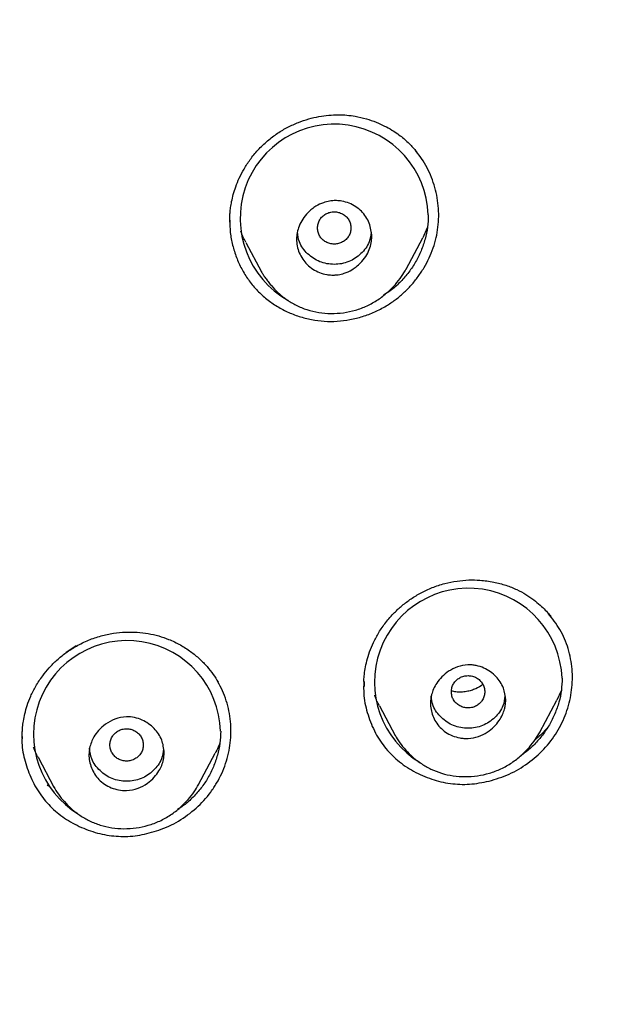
# Model space of a CAD drawing. Header units: millimetres. Extents: x 8 to 1894, y 12 to 2738.
# Tile 89 of 158: x 716 to 730, y 1859 to 1883. Entities that reach past the tile are written whole.
import ezdxf

# ---------------------------------------------------------------- set-up
doc = ezdxf.new("R2010")
doc.units = ezdxf.units.MM

msp = doc.modelspace()

# ---------------------------------------------------------------- linework, layer by layer
at = {"color": 7, "linetype": 'Continuous', "lineweight": 30}
for p, q in [((720.601, 1877.806), (720.601, 1877.797)), ((720.602, 1877.797), (720.603, 1877.782)), ((725.325, 1877.638), (725.216, 1877.405)), ((724.816, 1876.653), (725.217, 1877.405)), ((720.985, 1877.294), (721.362, 1876.587)), ((721.364, 1876.588), (721.359, 1876.597)), ((716.933, 1867.654), (716.693, 1867.491)), ((723.813, 1866.8), (723.814, 1866.679)), ((723.805, 1866.689), (723.805, 1866.677)), ((728.526, 1866.575), (728.421, 1866.352)), ((728.016, 1865.589), (728.423, 1866.351)), ((724.179, 1866.217), (724.556, 1865.509)), ((715.641, 1865.483), (715.641, 1865.474)), ((728.019, 1865.597), (728.015, 1865.59)), ((716.018, 1864.988), (716.397, 1864.277)), ((719.856, 1864.334), (720.256, 1865.084)), ((716.266, 1864.295), (716.238, 1864.325))]:
    msp.add_line(p, q, dxfattribs=at)
for centre, radius, start, end in [((723.101, 1877.869), 2.25, 2.0733, 240.6376), ((726.307, 1866.784), 2.244, 2.4629, 239.0261), ((718.148, 1865.54), 2.237, 1.8008, 238.9228)]:
    msp.add_arc(centre, radius, start, end, dxfattribs=at)
for points, knots in [([(746.132, 1815.757), (746.593, 1816.986), (747.512, 1819.43), (748.495, 1823.2), (749.27, 1826.981), (749.853, 1830.774), (750.34, 1834.96), (750.695, 1839.539), (750.905, 1844.504), (751, 1850.051), (750.99, 1856.181), (750.978, 1862.911), (750.875, 1869.659), (750.555, 1876.437), (750.011, 1882.093), (749.341, 1886.616), (748.676, 1890.014), (747.796, 1893.398), (746.641, 1896.743), (745.224, 1899.819), (743.546, 1902.583), (741.653, 1904.998), (739.443, 1907.143), (737.004, 1908.998), (734.422, 1910.596), (731.301, 1912.198), (727.614, 1913.72), (723.365, 1915.089), (719.049, 1916.171), (714.683, 1916.999), (710.282, 1917.567), (705.871, 1917.891), (701.478, 1918.018), (697.107, 1918.029), (692.736, 1918.017), (688.344, 1917.889), (683.933, 1917.567), (679.531, 1917), (675.166, 1916.172), (670.85, 1915.09), (666.6, 1913.72), (662.914, 1912.199), (659.793, 1910.597), (657.21, 1908.999), (654.772, 1907.144), (652.562, 1904.999), (650.668, 1902.583), (648.991, 1899.82), (647.573, 1896.743), (646.418, 1893.398), (645.539, 1890.015), (644.873, 1886.617), (644.203, 1882.094), (643.659, 1876.438), (643.34, 1869.66), (643.237, 1862.911), (643.225, 1856.181), (643.214, 1849.6), (643.338, 1843.147), (643.685, 1836.823), (644.263, 1831.363), (644.982, 1826.779), (645.752, 1823.066), (646.726, 1819.364), (647.629, 1816.964), (648.083, 1815.757)], [0, 0, 0, 0, 0.01422, 0.028301, 0.042283, 0.056188, 0.070046, 0.088148, 0.106186, 0.124159, 0.148558, 0.172923, 0.197399, 0.221993, 0.24671, 0.259145, 0.27167, 0.284302, 0.297067, 0.309991, 0.320883, 0.3319, 0.342924, 0.353811, 0.364567, 0.375221, 0.391058, 0.40678, 0.422432, 0.438055, 0.453668, 0.469227, 0.484683, 0.500001, 0.515318, 0.530774, 0.546334, 0.561944, 0.577571, 0.59322, 0.608942, 0.624779, 0.635434, 0.646191, 0.657076, 0.668103, 0.679114, 0.690014, 0.702933, 0.7157, 0.728331, 0.740856, 0.753291, 0.778008, 0.802602, 0.827078, 0.851444, 0.875842, 0.898728, 0.921719, 0.944802, 0.958463, 0.9722, 0.986034, 1, 1, 1, 1]), ([(744.739, 1815.879), (745.115, 1816.867), (745.867, 1818.84), (746.729, 1821.881), (747.443, 1824.951), (748.014, 1828.045), (748.474, 1831.154), (748.907, 1834.867), (749.256, 1839.185), (749.479, 1844.107), (749.58, 1849.251), (749.585, 1854.616), (749.57, 1860.206), (749.512, 1865.798), (749.34, 1871.395), (748.985, 1876.991), (748.481, 1881.644), (747.916, 1885.349), (747.389, 1888.116), (746.731, 1890.86), (745.916, 1893.569), (744.909, 1896.22), (743.78, 1898.572), (742.562, 1900.615), (741.314, 1902.363), (739.899, 1903.989), (738.155, 1905.637), (736.053, 1907.245), (733.602, 1908.777), (730.864, 1910.199), (727.851, 1911.495), (724.575, 1912.652), (721.236, 1913.618), (717.85, 1914.414), (714.145, 1915.105), (710.119, 1915.633), (705.784, 1915.961), (701.445, 1916.093), (697.108, 1916.106), (692.771, 1916.091), (688.43, 1915.958), (684.095, 1915.634), (680.069, 1915.105), (676.364, 1914.415), (672.979, 1913.618), (669.64, 1912.651), (666.364, 1911.494), (663.349, 1910.2), (660.612, 1908.777), (658.162, 1907.245), (656.061, 1905.636), (654.316, 1903.989), (652.903, 1902.362), (651.652, 1900.616), (650.437, 1898.572), (649.307, 1896.22), (648.299, 1893.569), (647.485, 1890.86), (646.827, 1888.116), (646.299, 1885.35), (645.734, 1881.644), (645.231, 1876.992), (644.876, 1871.395), (644.703, 1865.798), (644.645, 1860.206), (644.63, 1854.617), (644.636, 1849.326), (644.73, 1844.331), (644.934, 1839.633), (645.293, 1834.941), (645.773, 1830.841), (646.323, 1827.337), (646.885, 1824.423), (647.579, 1821.533), (648.408, 1818.67), (649.119, 1816.81), (649.475, 1815.879)], [0, 0, 0, 0, 0.011709, 0.0234, 0.035079, 0.046745, 0.058401, 0.070053, 0.08835, 0.106637, 0.124908, 0.145647, 0.166375, 0.187119, 0.207887, 0.228673, 0.249479, 0.259892, 0.270315, 0.28075, 0.291198, 0.301658, 0.31213, 0.319994, 0.327864, 0.335737, 0.343609, 0.354092, 0.364563, 0.37502, 0.38755, 0.400066, 0.41258, 0.425091, 0.437599, 0.45323, 0.468841, 0.484431, 0.499999, 0.515569, 0.531166, 0.546782, 0.562408, 0.574915, 0.587424, 0.599934, 0.612454, 0.624987, 0.635443, 0.645912, 0.656393, 0.664263, 0.672136, 0.680006, 0.687871, 0.698343, 0.708803, 0.71925, 0.729685, 0.740108, 0.750521, 0.771326, 0.792113, 0.81288, 0.833624, 0.854353, 0.875091, 0.892532, 0.909986, 0.927451, 0.944927, 0.955919, 0.966921, 0.977933, 0.988958, 1, 1, 1, 1]), ([(721.507, 1879.723), (721.586, 1879.785), (721.739, 1879.906), (721.988, 1880.05), (722.238, 1880.163), (722.487, 1880.247), (722.73, 1880.304), (722.965, 1880.336), (723.188, 1880.347), (723.399, 1880.338), (723.626, 1880.308), (723.861, 1880.254), (724.097, 1880.173), (724.299, 1880.081), (724.47, 1879.986), (724.612, 1879.893), (724.77, 1879.773), (724.941, 1879.617), (725.052, 1879.479), (725.107, 1879.412)], [0, 0, 0, 0, 0.072808, 0.142775, 0.209856, 0.273972, 0.335058, 0.393078, 0.448034, 0.499962, 0.548954, 0.617079, 0.678763, 0.733949, 0.7826, 0.824696, 0.861105, 0.931241, 1, 1, 1, 1]), ([(720.601, 1877.779), (720.601, 1877.796), (720.601, 1877.836), (720.603, 1877.911), (720.609, 1878.009), (720.623, 1878.132), (720.647, 1878.277), (720.687, 1878.445), (720.746, 1878.632), (720.83, 1878.837), (720.943, 1879.055), (721.091, 1879.282), (721.276, 1879.512), (721.428, 1879.651), (721.507, 1879.723)], [0, 0, 0, 0, 0.023579, 0.057948, 0.103214, 0.15948, 0.226686, 0.304653, 0.393377, 0.492877, 0.603188, 0.724377, 0.856564, 1, 1, 1, 1]), ([(724.343, 1875.776), (724.416, 1875.823), (724.562, 1875.916), (724.761, 1876.084), (724.944, 1876.27), (725.108, 1876.472), (725.251, 1876.69), (725.372, 1876.919), (725.469, 1877.159), (725.541, 1877.406), (725.585, 1877.658), (725.602, 1877.913), (725.591, 1878.168), (725.555, 1878.421), (725.493, 1878.668), (725.405, 1878.908), (725.293, 1879.136), (725.172, 1879.332), (725.08, 1879.443), (725.041, 1879.489)], [0, 0, 0, 0, 0.05976, 0.119612, 0.17957, 0.239596, 0.299625, 0.359588, 0.419429, 0.479131, 0.53875, 0.598394, 0.65812, 0.717936, 0.777826, 0.837768, 0.897756, 0.957821, 1, 1, 1, 1]), ([(724, 1877.432), (723.997, 1877.382), (723.991, 1877.276), (723.942, 1877.115), (723.856, 1876.952), (723.746, 1876.815), (723.631, 1876.712), (723.502, 1876.624), (723.357, 1876.557), (723.213, 1876.522), (723.113, 1876.513), (723.042, 1876.513), (722.981, 1876.517), (722.881, 1876.531), (722.746, 1876.569), (722.587, 1876.65), (722.406, 1876.794), (722.245, 1877.036), (722.189, 1877.313), (722.211, 1877.531), (722.259, 1877.692), (722.345, 1877.855), (722.452, 1877.989), (722.563, 1878.088), (722.685, 1878.174), (722.826, 1878.243), (722.975, 1878.282), (723.081, 1878.293), (723.158, 1878.292), (723.22, 1878.288), (723.321, 1878.274), (723.458, 1878.235), (723.618, 1878.153), (723.754, 1878.042), (723.862, 1877.908), (723.969, 1877.71), (723.988, 1877.542), (724, 1877.432)], [0, 0, 0, 0, 0.026921, 0.056593, 0.089295, 0.124984, 0.149349, 0.171151, 0.207342, 0.233416, 0.249764, 0.260738, 0.271602, 0.282409, 0.314746, 0.346547, 0.378079, 0.439704, 0.500178, 0.52716, 0.556717, 0.589386, 0.624784, 0.647563, 0.668221, 0.703478, 0.730542, 0.749447, 0.760539, 0.771581, 0.782628, 0.8153, 0.847468, 0.878906, 0.910034, 0.940519, 1, 1, 1, 1]), ([(722.7, 1877.638), (722.703, 1877.605), (722.708, 1877.537), (722.75, 1877.443), (722.814, 1877.362), (722.898, 1877.301), (722.996, 1877.262), (723.1, 1877.248), (723.205, 1877.262), (723.302, 1877.301), (723.386, 1877.363), (723.45, 1877.444), (723.49, 1877.538), (723.505, 1877.639), (723.49, 1877.74), (723.45, 1877.834), (723.386, 1877.916), (723.302, 1877.977), (723.204, 1878.016), (723.1, 1878.03), (722.995, 1878.016), (722.898, 1877.977), (722.813, 1877.915), (722.75, 1877.834), (722.708, 1877.74), (722.703, 1877.672), (722.7, 1877.638)], [0, 0, 0, 0, 0.041659, 0.083341, 0.125, 0.166659, 0.208341, 0.25, 0.291659, 0.333341, 0.375, 0.416659, 0.458341, 0.5, 0.541659, 0.583341, 0.625, 0.666659, 0.708341, 0.75, 0.791659, 0.833341, 0.875, 0.916659, 0.958341, 1, 1, 1, 1]), ([(725.349, 1877.95), (725.345, 1877.853), (725.338, 1877.659), (725.277, 1877.371), (725.181, 1877.092), (725.051, 1876.825), (724.889, 1876.579), (724.696, 1876.356), (724.493, 1876.169), (724.345, 1876.072), (724.28, 1876.029)], [0, 0, 0, 0, 0.12786, 0.255733, 0.385908, 0.514891, 0.642377, 0.770555, 0.898095, 1, 1, 1, 1]), ([(720.601, 1877.825), (720.603, 1877.727), (720.608, 1877.525), (720.665, 1877.227), (720.755, 1876.934), (720.882, 1876.657), (721.042, 1876.399), (721.234, 1876.163), (721.456, 1875.955), (721.704, 1875.777), (721.973, 1875.631), (722.259, 1875.519), (722.556, 1875.443), (722.861, 1875.404), (723.17, 1875.404), (723.478, 1875.442), (723.779, 1875.517), (724.071, 1875.626), (724.252, 1875.726), (724.343, 1875.776)], [0, 0, 0, 0, 0.0568, 0.11626, 0.175609, 0.234212, 0.292993, 0.351949, 0.410488, 0.469605, 0.528875, 0.587523, 0.646445, 0.70548, 0.76408, 0.823177, 0.882224, 0.940881, 1, 1, 1, 1]), ([(720.989, 1877.296), (720.964, 1877.341), (720.915, 1877.424), (720.885, 1877.515), (720.87, 1877.558)], [0, 0, 0, 0, 0.52985, 1, 1, 1, 1]), ([(723.979, 1877.536), (723.97, 1877.458), (723.947, 1877.265), (723.748, 1877.011), (723.457, 1876.81), (723.101, 1876.749), (722.745, 1876.809), (722.452, 1877.01), (722.253, 1877.266), (722.229, 1877.46), (722.219, 1877.541)], [0, 0, 0, 0, 0.093481, 0.228461, 0.363702, 0.498733, 0.63402, 0.76891, 0.904432, 1, 1, 1, 1]), ([(721.357, 1876.597), (721.371, 1876.571), (721.401, 1876.519), (721.455, 1876.438), (721.518, 1876.353), (721.617, 1876.233), (721.759, 1876.084), (721.96, 1875.923), (722.191, 1875.785), (722.449, 1875.678), (722.73, 1875.611), (723.023, 1875.587), (723.32, 1875.606), (723.61, 1875.667), (723.888, 1875.771), (724.145, 1875.916), (724.371, 1876.09), (724.558, 1876.28), (724.708, 1876.468), (724.783, 1876.598), (724.819, 1876.659)], [0, 0, 0, 0, 0.021058, 0.043799, 0.068458, 0.095261, 0.154145, 0.21588, 0.279905, 0.345964, 0.41443, 0.484266, 0.554116, 0.623823, 0.693314, 0.762581, 0.830987, 0.893665, 0.949905, 1, 1, 1, 1]), ([(725.442, 1869.042), (725.541, 1869.078), (725.735, 1869.147), (726.03, 1869.204), (726.312, 1869.23), (726.607, 1869.224), (726.906, 1869.184), (727.2, 1869.106), (727.458, 1869.003), (727.679, 1868.884), (727.864, 1868.757), (728.017, 1868.631), (728.141, 1868.511), (728.226, 1868.419), (728.268, 1868.366), (728.279, 1868.352)], [0, 0, 0, 0, 0.098718, 0.192632, 0.281858, 0.366422, 0.471906, 0.569173, 0.658333, 0.739252, 0.811959, 0.876557, 0.933091, 0.981586, 1, 1, 1, 1]), ([(723.806, 1866.797), (723.809, 1866.842), (723.815, 1866.943), (723.838, 1867.109), (723.879, 1867.302), (723.944, 1867.513), (724.038, 1867.74), (724.166, 1867.977), (724.332, 1868.218), (724.522, 1868.434), (724.726, 1868.621), (724.939, 1868.781), (725.178, 1868.927), (725.352, 1869.003), (725.442, 1869.042)], [0, 0, 0, 0, 0.046567, 0.1066054, 0.1744905, 0.2503353, 0.3343142, 0.4262726, 0.5254413, 0.6320188, 0.7170286, 0.8065506, 0.9007866, 1, 1, 1, 1]), ([(726.861, 1864.433), (727.024, 1864.487), (727.349, 1864.595), (727.787, 1864.872), (728.167, 1865.219), (728.47, 1865.635), (728.681, 1866.1), (728.793, 1866.595), (728.804, 1867.098), (728.709, 1867.589), (728.515, 1868.047), (728.312, 1868.304), (728.212, 1868.431)], [0, 0, 0, 0, 0.100753, 0.201066, 0.301133, 0.401226, 0.50136, 0.601368, 0.701389, 0.801695, 0.901998, 1, 1, 1, 1]), ([(716.935, 1867.647), (717.032, 1867.697), (717.221, 1867.794), (717.52, 1867.892), (717.816, 1867.956), (718.106, 1867.984), (718.386, 1867.981), (718.653, 1867.949), (718.904, 1867.892), (719.162, 1867.803), (719.419, 1867.68), (719.666, 1867.522), (719.878, 1867.347), (720.058, 1867.163), (720.207, 1866.976), (720.287, 1866.845), (720.325, 1866.782)], [0, 0, 0, 0, 0.082172, 0.161547, 0.23822, 0.312221, 0.383568, 0.452304, 0.518507, 0.582194, 0.663021, 0.739307, 0.811104, 0.878451, 0.941396, 1, 1, 1, 1]), ([(715.64, 1865.448), (715.64, 1865.467), (715.64, 1865.515), (715.642, 1865.602), (715.65, 1865.719), (715.669, 1865.864), (715.703, 1866.037), (715.759, 1866.236), (715.844, 1866.457), (715.966, 1866.696), (716.116, 1866.923), (716.286, 1867.131), (716.472, 1867.317), (716.687, 1867.496), (716.851, 1867.596), (716.935, 1867.647)], [0, 0, 0, 0, 0.022677, 0.056284, 0.100865, 0.156437, 0.223006, 0.300592, 0.389281, 0.48919, 0.600353, 0.691087, 0.788016, 0.891018, 1, 1, 1, 1]), ([(727.2, 1866.352), (727.199, 1866.332), (727.198, 1866.287), (727.189, 1866.216), (727.168, 1866.12), (727.123, 1865.999), (727.042, 1865.856), (726.921, 1865.711), (726.757, 1865.578), (726.547, 1865.473), (726.352, 1865.435), (726.202, 1865.437), (726.074, 1865.453), (725.923, 1865.498), (725.762, 1865.584), (725.586, 1865.733), (725.44, 1865.967), (725.396, 1866.2), (725.402, 1866.346), (725.41, 1866.415), (725.431, 1866.509), (725.474, 1866.629), (725.553, 1866.772), (725.673, 1866.918), (725.837, 1867.054), (726.049, 1867.161), (726.246, 1867.2), (726.398, 1867.197), (726.528, 1867.178), (726.679, 1867.128), (726.838, 1867.036), (727.008, 1866.886), (727.164, 1866.661), (727.188, 1866.452), (727.2, 1866.352)], [0, 0, 0, 0, 0.011178, 0.024116, 0.038819, 0.063937, 0.093208, 0.12638, 0.163706, 0.204996, 0.250087, 0.267946, 0.285421, 0.319702, 0.352731, 0.384667, 0.444992, 0.501153, 0.511811, 0.524329, 0.538572, 0.563377, 0.592555, 0.625765, 0.66326, 0.704953, 0.750714, 0.768811, 0.786717, 0.821249, 0.854537, 0.886328, 0.945845, 1, 1, 1, 1]), ([(718.904, 1863.244), (718.986, 1863.275), (719.149, 1863.337), (719.457, 1863.502), (719.809, 1863.76), (720.102, 1864.082), (720.293, 1864.369), (720.413, 1864.598), (720.508, 1864.837), (720.599, 1865.166), (720.648, 1865.59), (720.608, 1866.015), (720.523, 1866.342), (720.436, 1866.577), (720.357, 1866.721), (720.319, 1866.791)], [0, 0, 0, 0, 0.059334, 0.118528, 0.236546, 0.354351, 0.413278, 0.472234, 0.531167, 0.590033, 0.707666, 0.82557, 0.88478, 0.944208, 1, 1, 1, 1]), ([(723.806, 1866.797), (723.803, 1866.684), (723.797, 1866.413), (723.897, 1865.995), (724.07, 1865.566), (724.325, 1865.185), (724.653, 1864.866), (725.045, 1864.616), (725.475, 1864.435), (725.93, 1864.341), (726.398, 1864.333), (726.705, 1864.399), (726.861, 1864.433)], [0, 0, 0, 0, 0.075418, 0.179746, 0.284597, 0.385259, 0.48569, 0.589871, 0.694703, 0.795509, 0.896029, 1, 1, 1, 1]), ([(725.9, 1866.553), (725.903, 1866.519), (725.908, 1866.451), (725.95, 1866.357), (726.014, 1866.276), (726.098, 1866.215), (726.195, 1866.176), (726.3, 1866.162), (726.405, 1866.176), (726.502, 1866.215), (726.586, 1866.277), (726.65, 1866.358), (726.69, 1866.452), (726.705, 1866.553), (726.69, 1866.654), (726.65, 1866.748), (726.586, 1866.83), (726.501, 1866.891), (726.404, 1866.93), (726.299, 1866.944), (726.195, 1866.93), (726.097, 1866.891), (726.013, 1866.829), (725.95, 1866.748), (725.908, 1866.654), (725.902, 1866.586), (725.9, 1866.553)], [0, 0, 0, 0, 0.041659, 0.083341, 0.125, 0.166659, 0.208341, 0.25, 0.291659, 0.333341, 0.375, 0.416659, 0.458341, 0.5, 0.541659, 0.583341, 0.625, 0.666659, 0.708341, 0.75, 0.791659, 0.833341, 0.875, 0.916659, 0.958341, 1, 1, 1, 1]), ([(728.549, 1866.881), (728.545, 1866.785), (728.538, 1866.592), (728.477, 1866.305), (728.38, 1866.027), (728.249, 1865.762), (728.086, 1865.516), (727.891, 1865.295), (727.716, 1865.13), (727.599, 1865.053), (727.563, 1865.029)], [0, 0, 0, 0, 0.134136, 0.268272, 0.40486, 0.540077, 0.673796, 0.808352, 0.941969, 1, 1, 1, 1]), ([(726.655, 1866.724), (726.599, 1866.689), (726.511, 1866.633), (726.375, 1866.584), (726.26, 1866.556), (726.136, 1866.543), (726.015, 1866.546), (725.938, 1866.563), (725.902, 1866.571)], [0, 0, 0, 0, 0.244538, 0.386185, 0.533772, 0.690154, 0.857003, 1, 1, 1, 1]), ([(724.183, 1866.219), (724.162, 1866.256), (724.115, 1866.335), (724.085, 1866.422), (724.069, 1866.469)], [0, 0, 0, 0, 0.465256, 1, 1, 1, 1]), ([(727.18, 1866.454), (727.17, 1866.374), (727.147, 1866.18), (726.948, 1865.925), (726.656, 1865.724), (726.3, 1865.663), (725.944, 1865.723), (725.652, 1865.924), (725.453, 1866.179), (725.429, 1866.373), (725.42, 1866.452)], [0, 0, 0, 0, 0.094854, 0.229779, 0.364968, 0.499945, 0.635178, 0.77001, 0.905476, 1, 1, 1, 1]), ([(719.036, 1865.1), (719.032, 1865.043), (719.022, 1864.892), (718.935, 1864.688), (718.796, 1864.501), (718.63, 1864.353), (718.406, 1864.233), (718.166, 1864.184), (717.946, 1864.203), (717.767, 1864.255), (717.607, 1864.341), (717.429, 1864.489), (717.278, 1864.726), (717.225, 1864.997), (717.252, 1865.251), (717.331, 1865.451), (717.468, 1865.64), (717.634, 1865.791), (717.86, 1865.914), (718.105, 1865.965), (718.328, 1865.944), (718.562, 1865.867), (718.803, 1865.695), (718.997, 1865.416), (719.023, 1865.203), (719.036, 1865.1)], [0, 0, 0, 0, 0.030626, 0.082171, 0.11616, 0.155513, 0.200195, 0.250018, 0.28421, 0.317735, 0.350318, 0.382175, 0.443209, 0.501277, 0.530129, 0.581117, 0.615047, 0.654763, 0.700053, 0.750802, 0.78559, 0.819337, 0.883551, 0.943815, 1, 1, 1, 1]), ([(717.736, 1865.284), (717.739, 1865.25), (717.744, 1865.183), (717.786, 1865.089), (717.85, 1865.007), (717.934, 1864.946), (718.031, 1864.907), (718.136, 1864.893), (718.241, 1864.907), (718.338, 1864.946), (718.422, 1865.008), (718.486, 1865.089), (718.526, 1865.183), (718.541, 1865.284), (718.526, 1865.385), (718.486, 1865.479), (718.422, 1865.561), (718.338, 1865.622), (718.24, 1865.661), (718.135, 1865.675), (718.031, 1865.661), (717.933, 1865.622), (717.849, 1865.56), (717.786, 1865.479), (717.744, 1865.385), (717.739, 1865.317), (717.736, 1865.284)], [0, 0, 0, 0, 0.041659, 0.083341, 0.125, 0.166659, 0.208341, 0.25, 0.291659, 0.333341, 0.375, 0.416659, 0.458341, 0.5, 0.541659, 0.583341, 0.625, 0.666659, 0.708341, 0.75, 0.791659, 0.833341, 0.875, 0.916659, 0.958341, 1, 1, 1, 1]), ([(728.207, 1865.71), (728.172, 1865.668), (728.083, 1865.56), (727.975, 1865.47), (727.908, 1865.415)], [0, 0, 0, 0, 0.3887983, 1, 1, 1, 1]), ([(715.639, 1865.484), (715.637, 1865.451), (715.623, 1865.271), (715.687, 1864.938), (715.83, 1864.508), (716.052, 1864.111), (716.341, 1863.768), (716.697, 1863.489), (717.105, 1863.279), (717.544, 1863.138), (717.998, 1863.083), (718.458, 1863.112), (718.754, 1863.199), (718.904, 1863.244)], [0, 0, 0, 0, 0.021024, 0.117331, 0.217446, 0.316769, 0.412711, 0.508867, 0.608799, 0.708293, 0.804342, 0.900424, 1, 1, 1, 1]), ([(720.385, 1865.61), (720.381, 1865.514), (720.373, 1865.322), (720.312, 1865.037), (720.216, 1864.76), (720.086, 1864.496), (719.923, 1864.252), (719.729, 1864.032), (719.538, 1863.857), (719.403, 1863.77), (719.351, 1863.737)], [0, 0, 0, 0, 0.130687, 0.261302, 0.394189, 0.525945, 0.656152, 0.787077, 0.91727, 1, 1, 1, 1]), ([(724.553, 1865.517), (724.589, 1865.456), (724.664, 1865.329), (724.812, 1865.152), (724.981, 1864.984), (725.182, 1864.83), (725.411, 1864.7), (725.666, 1864.6), (725.942, 1864.538), (726.231, 1864.518), (726.524, 1864.539), (726.812, 1864.602), (727.089, 1864.706), (727.347, 1864.852), (727.573, 1865.028), (727.761, 1865.219), (727.91, 1865.408), (727.985, 1865.537), (728.02, 1865.597)], [0, 0, 0, 0, 0.049947, 0.103677, 0.161734, 0.222424, 0.285354, 0.350271, 0.417446, 0.48621, 0.555212, 0.624338, 0.693541, 0.76282, 0.8318, 0.895031, 0.950982, 1, 1, 1, 1]), ([(716.018, 1864.988), (716.015, 1864.994), (715.986, 1865.045), (715.948, 1865.126), (715.918, 1865.203), (715.906, 1865.231)], [0, 0, 0, 0, 0.078732, 0.657735, 1, 1, 1, 1]), ([(719.017, 1865.191), (719.007, 1865.109), (718.984, 1864.913), (718.784, 1864.656), (718.492, 1864.455), (718.136, 1864.395), (717.78, 1864.455), (717.488, 1864.655), (717.286, 1864.916), (717.262, 1865.116), (717.252, 1865.203)], [0, 0, 0, 0, 0.096502, 0.230047, 0.363859, 0.497454, 0.63131, 0.764763, 0.898846, 1, 1, 1, 1]), ([(720.366, 1865.329), (720.353, 1865.295), (720.323, 1865.211), (720.279, 1865.133), (720.252, 1865.086)], [0, 0, 0, 0, 0.404738, 1, 1, 1, 1]), ([(716.393, 1864.284), (716.429, 1864.223), (716.504, 1864.097), (716.651, 1863.92), (716.82, 1863.75), (717.021, 1863.595), (717.25, 1863.463), (717.505, 1863.361), (717.782, 1863.297), (718.071, 1863.275), (718.365, 1863.294), (718.654, 1863.355), (718.931, 1863.458), (719.19, 1863.603), (719.416, 1863.778), (719.603, 1863.968), (719.751, 1864.155), (719.825, 1864.283), (719.86, 1864.342)], [0, 0, 0, 0, 0.049863, 0.103592, 0.161702, 0.222431, 0.285397, 0.350367, 0.417629, 0.486467, 0.555568, 0.624819, 0.694172, 0.763594, 0.83263, 0.89573, 0.951406, 1, 1, 1, 1]), ([(719.859, 1864.342), (719.859, 1864.341), (719.858, 1864.338), (719.856, 1864.336), (719.855, 1864.335)], [0, 0, 0, 0, 0.410526, 1, 1, 1, 1])]:
    msp.add_open_spline(points, degree=3, knots=knots, dxfattribs=at)

doc.saveas('drawing.dxf')
